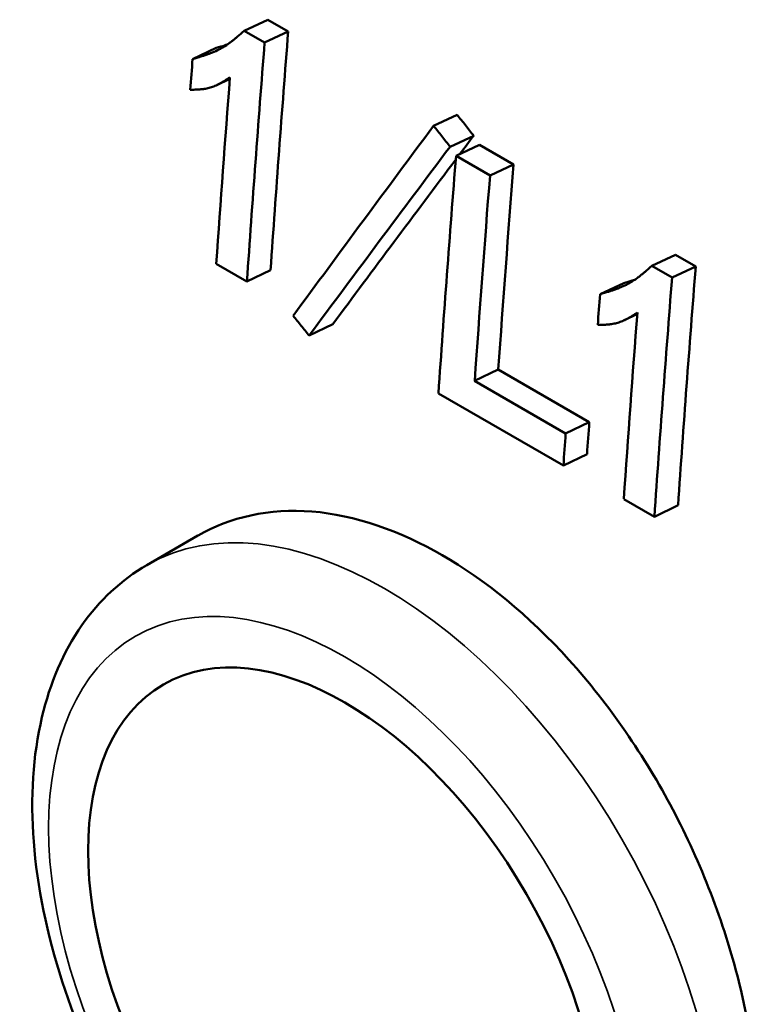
# Model space of a CAD drawing. Header units: millimetres. Extents: x 1837 to 2531, y 1683 to 1885.
# Tile 31 of 37: x 2444.89 to 2451.51, y 1818.89 to 1827.7. Entities that reach past the tile are written whole.
import ezdxf

# ---------------------------------------------------------------- set-up
doc = ezdxf.new("R2010")
doc.units = ezdxf.units.MM
doc.layers.add('Видимые тонкие (ГОСТ)', color=7, linetype='Continuous', lineweight=35)
doc.layers.add('Видимый контур (ГОСТ)', color=7, linetype='Continuous', lineweight=50)

msp = doc.modelspace()

# ---------------------------------------------------------------- linework, layer by layer
at = {"layer": 'Видимые тонкие (ГОСТ)'}
msp.add_ellipse((2448.1589, 1819.1432), major_axis=(-2.125, 3.6806), ratio=0.57735, start_param=3.141593, end_param=6.283185, dxfattribs=at)
msp.add_ellipse((2447.8053, 1818.9391), major_axis=(-1.875, 3.2476), ratio=0.57735, dxfattribs=at)
at = {"layer": 'Видимый контур (ГОСТ)'}
for p, q in [((2447.1155, 1827.7048), (2446.9043, 1827.6062)), ((2447.2976, 1827.5996), (2447.1155, 1827.7048)), ((2447.0865, 1827.501), (2446.9043, 1827.6062)), ((2447.2976, 1827.5996), (2447.0865, 1827.501)), ((2446.6533, 1827.4514), (2446.4421, 1827.3521)), ((2446.7748, 1827.1746), (2446.6577, 1827.1195)), ((2448.8098, 1826.8532), (2448.5987, 1826.7548)), ((2448.9573, 1826.6667), (2448.7462, 1826.5681)), ((2449.0101, 1826.5856), (2448.799, 1826.4869)), ((2449.3144, 1826.4099), (2449.0101, 1826.5856)), ((2449.1033, 1826.3113), (2448.799, 1826.4869)), ((2449.3144, 1826.4099), (2449.1033, 1826.3113)), ((2446.6542, 1825.5198), (2446.9281, 1825.3616)), ((2450.7617, 1825.5997), (2450.5505, 1825.501)), ((2450.9438, 1825.4945), (2450.7617, 1825.5997)), ((2447.1395, 1825.4634), (2446.9281, 1825.3616)), ((2450.7326, 1825.3959), (2450.5505, 1825.501)), ((2450.9438, 1825.4945), (2450.7326, 1825.3959)), ((2450.2995, 1825.3463), (2450.0882, 1825.2469)), ((2450.4209, 1825.0695), (2450.3039, 1825.0144)), ((2447.6965, 1824.9792), (2447.4851, 1824.8772)), ((2449.1774, 1824.5731), (2448.966, 1824.4717)), ((2449.9917, 1824.103), (2449.1774, 1824.5731)), ((2449.7803, 1824.0016), (2448.966, 1824.4717)), ((2448.6417, 1824.3599), (2449.7603, 1823.7141)), ((2449.9917, 1824.103), (2449.7803, 1824.0016)), ((2449.9717, 1823.816), (2449.7603, 1823.7141)), ((2450.3003, 1823.4146), (2450.5743, 1823.2565)), ((2450.7857, 1823.3583), (2450.5743, 1823.2565)), ((2446.0339, 1822.8238), (2446.4898, 1823.087))]:
    msp.add_line(p, q, dxfattribs=at)
for centre, major_axis, ratio, start_param, end_param in [((2588.0755, 1893.3348), (99.999, 173.2034), 0.57735, 2.260868, 2.273441), ((2588.0774, 1893.3357), (100.1503, 173.4655), 0.57735, 2.260868, 2.273441), ((2552.5662, 1877.2348), (66.1286, 151.6645), 0.552355, 2.132608, 2.134466), ((2587.8032, 1893.4937), (-100.1502, -173.4652), 0.57735, 5.405222, 5.415033), ((2633.2625, 1913.7468), (-209.4612, -159.1981), 0.247951, 5.573996, 5.585923), ((2634.1923, 1914.0566), (210.4939, 159.1619), 0.244798, 2.433522, 2.434666), ((2634.1249, 1914.0246), (210.5887, 159.3752), 0.245273, 2.433416, 2.445292), ((2589.7918, 1892.3458), (-100.1503, -173.4655), 0.57735, 5.402603, 5.415103), ((2634.1923, 1914.0566), (210.4939, 159.1619), 0.244798, 2.435026, 2.445395), ((2590.0946, 1892.1695), (99.9993, 173.2038), 0.57735, 2.26101, 2.271818), ((2590.096, 1892.1701), (100.1502, 173.4653), 0.57735, 2.261011, 2.271818), ((2591.7217, 1891.2297), (99.999, 173.2034), 0.57735, 2.260868, 2.273441), ((2591.7235, 1891.2306), (100.1503, 173.4655), 0.57735, 2.260868, 2.273441), ((2555.509, 1874.7981), (65.4876, 151.175), 0.55156, 2.129793, 2.131658), ((2591.4494, 1891.3886), (-100.1502, -173.4652), 0.57735, 5.405222, 5.415033), ((2590.8865, 1891.6886), (-99.976, -173.1918), 0.577342, 5.413329, 5.415022), ((2556.5005, 1875.1602), (-66.4204, -151.9197), 0.55407, 5.28348, 5.285427)]:
    msp.add_ellipse(centre, major_axis=major_axis, ratio=ratio, start_param=start_param, end_param=end_param, dxfattribs=at)
msp.add_ellipse((2447.8053, 1818.9391), major_axis=(-1.625, 2.8146), ratio=0.57735, dxfattribs=at)
for points, knots in [([(2446.9043, 1827.6062), (2446.8817, 1827.5861), (2446.8617, 1827.5687), (2446.8445, 1827.554), (2446.8359, 1827.5466), (2446.828, 1827.54), (2446.8208, 1827.534), (2446.8171, 1827.531), (2446.8137, 1827.5282), (2446.8104, 1827.5255), (2446.8088, 1827.5242), (2446.8072, 1827.5229), (2446.8056, 1827.5217), (2446.8041, 1827.5204), (2446.8035, 1827.52), (2446.8011, 1827.5181), (2446.7996, 1827.5169), (2446.7962, 1827.5143), (2446.7939, 1827.5125), (2446.7915, 1827.5106), (2446.7891, 1827.5088), (2446.7868, 1827.5071), (2446.7818, 1827.5032), (2446.7771, 1827.4998), (2446.7727, 1827.4966), (2446.7617, 1827.4886), (2446.7527, 1827.4825), (2446.7448, 1827.4772), (2446.7245, 1827.4638), (2446.7109, 1827.4555), (2446.6905, 1827.4447), (2446.6733, 1827.4356), (2446.6545, 1827.4266), (2446.6343, 1827.418), (2446.6242, 1827.4136), (2446.6137, 1827.4093), (2446.6029, 1827.4051), (2446.5947, 1827.4019), (2446.5864, 1827.3988), (2446.5778, 1827.3957), (2446.575, 1827.3946), (2446.5709, 1827.3932), (2446.5692, 1827.3926), (2446.5678, 1827.3921), (2446.5675, 1827.392), (2446.5665, 1827.3916), (2446.5657, 1827.3913), (2446.5648, 1827.391), (2446.5638, 1827.3907), (2446.5621, 1827.3901), (2446.5602, 1827.3894), (2446.5581, 1827.3887), (2446.5545, 1827.3875), (2446.5503, 1827.3861), (2446.5456, 1827.3845), (2446.5375, 1827.3818), (2446.5277, 1827.3786), (2446.5166, 1827.3751), (2446.4951, 1827.3682), (2446.468, 1827.3599), (2446.4421, 1827.3521)], [0, 0, 0, 0, 0.125, 0.125, 0.125, 0.1875, 0.1875, 0.1875, 0.21875, 0.21875, 0.21875, 0.234375, 0.234375, 0.234375, 0.25, 0.25, 0.25, 0.259915, 0.259915, 0.259915, 0.270455, 0.270455, 0.270455, 0.293745, 0.293745, 0.293745, 0.351945, 0.351945, 0.351945, 0.5, 0.5, 0.5, 0.625, 0.625, 0.625, 0.6875, 0.6875, 0.6875, 0.734375, 0.734375, 0.734375, 0.749999, 0.749999, 0.749999, 0.762269, 0.762269, 0.762269, 0.773329, 0.773329, 0.773329, 0.793111, 0.793111, 0.793111, 0.827319, 0.827319, 0.827319, 0.886323, 0.886323, 0.886323, 1, 1, 1, 1]), ([(2446.7522, 1827.4822), (2446.7447, 1827.4797), (2446.7366, 1827.4771), (2446.7278, 1827.4743), (2446.7066, 1827.4676), (2446.6818, 1827.46), (2446.6533, 1827.4514)], [0.8232106, 0.8232106, 0.8232106, 0.8232106, 0.875, 0.875, 0.875, 1, 1, 1, 1]), ([(2446.4212, 1827.0774), (2446.4431, 1827.0779), (2446.4621, 1827.0786), (2446.4784, 1827.0794), (2446.4866, 1827.0798), (2446.494, 1827.0802), (2446.5008, 1827.0807), (2446.5041, 1827.0809), (2446.5073, 1827.0811), (2446.5104, 1827.0814), (2446.5119, 1827.0815), (2446.5133, 1827.0816), (2446.5148, 1827.0818), (2446.5162, 1827.0819), (2446.5167, 1827.0819), (2446.5189, 1827.0821), (2446.5217, 1827.0824), (2446.5278, 1827.0831), (2446.5317, 1827.0835), (2446.5362, 1827.0841), (2446.5404, 1827.0846), (2446.5442, 1827.0852), (2446.5537, 1827.0866), (2446.5613, 1827.088), (2446.568, 1827.0893), (2446.5849, 1827.0927), (2446.5958, 1827.0955), (2446.6112, 1827.1006), (2446.6242, 1827.105), (2446.6378, 1827.1103), (2446.6518, 1827.1167), (2446.6589, 1827.1199), (2446.666, 1827.1234), (2446.6733, 1827.1271), (2446.677, 1827.129), (2446.6807, 1827.1309), (2446.6844, 1827.1329), (2446.6863, 1827.1339), (2446.6881, 1827.1349), (2446.69, 1827.1359), (2446.6919, 1827.137), (2446.6945, 1827.1384), (2446.6957, 1827.1391), (2446.6965, 1827.1396), (2446.6968, 1827.1397), (2446.6974, 1827.1401), (2446.6979, 1827.1404), (2446.6985, 1827.1407), (2446.6991, 1827.1411), (2446.7003, 1827.1417), (2446.7015, 1827.1424), (2446.7028, 1827.1432), (2446.7052, 1827.1445), (2446.7078, 1827.1461), (2446.7108, 1827.1479), (2446.716, 1827.151), (2446.7222, 1827.1547), (2446.7293, 1827.159), (2446.7428, 1827.1674), (2446.7597, 1827.1781), (2446.7758, 1827.1885)], [0, 0, 0, 0, 0.125, 0.125, 0.125, 0.1875, 0.1875, 0.1875, 0.21875, 0.21875, 0.21875, 0.234375, 0.234375, 0.234375, 0.25, 0.25, 0.25, 0.270468, 0.270468, 0.270468, 0.293772, 0.293772, 0.293772, 0.351987, 0.351987, 0.351987, 0.5, 0.5, 0.5, 0.624999, 0.624999, 0.624999, 0.6875, 0.6875, 0.6875, 0.71875, 0.71875, 0.71875, 0.734375, 0.734375, 0.734375, 0.749999, 0.749999, 0.749999, 0.762278, 0.762278, 0.762278, 0.773343, 0.773343, 0.773343, 0.793129, 0.793129, 0.793129, 0.827339, 0.827339, 0.827339, 0.886336, 0.886336, 0.886336, 1, 1, 1, 1]), ([(2448.9573, 1826.6667), (2448.9328, 1826.6978), (2448.9082, 1826.7289), (2448.859, 1826.791), (2448.8344, 1826.8221), (2448.8098, 1826.8532)], [-0.02471982, -0.02471982, -0.02471982, -0.02471982, -0.01235991, -0.01235991, 0, 0, 0, 0]), ([(2448.7462, 1826.5681), (2448.7216, 1826.5992), (2448.697, 1826.6304), (2448.6478, 1826.6926), (2448.6233, 1826.7237), (2448.5987, 1826.7548)], [-0.02472768, -0.02472768, -0.02472768, -0.02472768, -0.01236384, -0.01236384, 0, 0, 0, 0]), ([(2450.5505, 1825.501), (2450.5278, 1825.4809), (2450.5079, 1825.4635), (2450.4907, 1825.4489), (2450.4821, 1825.4415), (2450.4742, 1825.4349), (2450.4669, 1825.4289), (2450.4633, 1825.4259), (2450.4599, 1825.4231), (2450.4566, 1825.4204), (2450.4549, 1825.4191), (2450.4533, 1825.4178), (2450.4518, 1825.4166), (2450.4502, 1825.4153), (2450.4496, 1825.4148), (2450.4472, 1825.413), (2450.4457, 1825.4118), (2450.4424, 1825.4092), (2450.4401, 1825.4074), (2450.4377, 1825.4055), (2450.4353, 1825.4037), (2450.433, 1825.402), (2450.4279, 1825.3981), (2450.4232, 1825.3947), (2450.4189, 1825.3915), (2450.4079, 1825.3835), (2450.3989, 1825.3774), (2450.391, 1825.3721), (2450.3707, 1825.3586), (2450.357, 1825.3504), (2450.3367, 1825.3396), (2450.3194, 1825.3304), (2450.3007, 1825.3215), (2450.2805, 1825.3128), (2450.2704, 1825.3085), (2450.2599, 1825.3042), (2450.249, 1825.3), (2450.2409, 1825.2968), (2450.2326, 1825.2937), (2450.224, 1825.2906), (2450.2211, 1825.2895), (2450.2171, 1825.2881), (2450.2154, 1825.2875), (2450.214, 1825.287), (2450.2137, 1825.2869), (2450.2127, 1825.2865), (2450.2118, 1825.2862), (2450.2109, 1825.2859), (2450.21, 1825.2856), (2450.2082, 1825.285), (2450.2063, 1825.2843), (2450.2043, 1825.2836), (2450.2006, 1825.2824), (2450.1965, 1825.281), (2450.1918, 1825.2794), (2450.1837, 1825.2767), (2450.1739, 1825.2735), (2450.1627, 1825.2699), (2450.1412, 1825.2631), (2450.1141, 1825.2547), (2450.0882, 1825.2469)], [0, 0, 0, 0, 0.125, 0.125, 0.125, 0.1875, 0.1875, 0.1875, 0.21875, 0.21875, 0.21875, 0.234375, 0.234375, 0.234375, 0.2499999, 0.2499999, 0.2499999, 0.2599146, 0.2599146, 0.2599146, 0.2704548, 0.2704548, 0.2704548, 0.2937454, 0.2937454, 0.2937454, 0.351945, 0.351945, 0.351945, 0.4999997, 0.4999997, 0.4999997, 0.6249997, 0.6249997, 0.6249997, 0.6875, 0.6875, 0.6875, 0.734375, 0.734375, 0.734375, 0.7499993, 0.7499993, 0.7499993, 0.7622691, 0.7622691, 0.7622691, 0.7733292, 0.7733292, 0.7733292, 0.7931106, 0.7931106, 0.7931106, 0.8273192, 0.8273192, 0.8273192, 0.886323, 0.886323, 0.886323, 1, 1, 1, 1]), ([(2450.3984, 1825.3771), (2450.3909, 1825.3746), (2450.3827, 1825.372), (2450.374, 1825.3692), (2450.3528, 1825.3625), (2450.3279, 1825.3548), (2450.2995, 1825.3463)], [0.8232076, 0.8232076, 0.8232076, 0.8232076, 0.875, 0.875, 0.875, 1, 1, 1, 1]), ([(2450.0673, 1824.9723), (2450.0892, 1824.9728), (2450.1083, 1824.9735), (2450.1246, 1824.9743), (2450.1328, 1824.9747), (2450.1402, 1824.9751), (2450.1469, 1824.9756), (2450.1503, 1824.9758), (2450.1535, 1824.976), (2450.1565, 1824.9763), (2450.158, 1824.9764), (2450.1595, 1824.9765), (2450.1609, 1824.9766), (2450.1624, 1824.9768), (2450.1629, 1824.9768), (2450.1651, 1824.977), (2450.1679, 1824.9773), (2450.1739, 1824.9779), (2450.1779, 1824.9784), (2450.1824, 1824.979), (2450.1865, 1824.9795), (2450.1903, 1824.9801), (2450.1999, 1824.9815), (2450.2075, 1824.9828), (2450.2142, 1824.9842), (2450.2311, 1824.9875), (2450.242, 1824.9904), (2450.2574, 1824.9955), (2450.2704, 1824.9998), (2450.2839, 1825.0052), (2450.298, 1825.0116), (2450.305, 1825.0148), (2450.3122, 1825.0183), (2450.3195, 1825.022), (2450.3232, 1825.0239), (2450.3269, 1825.0258), (2450.3306, 1825.0278), (2450.3324, 1825.0288), (2450.3343, 1825.0298), (2450.3362, 1825.0308), (2450.3381, 1825.0319), (2450.3407, 1825.0333), (2450.3418, 1825.034), (2450.3427, 1825.0345), (2450.3429, 1825.0346), (2450.3436, 1825.0349), (2450.3441, 1825.0352), (2450.3447, 1825.0356), (2450.3453, 1825.0359), (2450.3464, 1825.0366), (2450.3477, 1825.0373), (2450.349, 1825.0381), (2450.3513, 1825.0394), (2450.354, 1825.041), (2450.357, 1825.0428), (2450.3622, 1825.0458), (2450.3684, 1825.0496), (2450.3754, 1825.0539), (2450.389, 1825.0623), (2450.4059, 1825.073), (2450.422, 1825.0834)], [0.0000001, 0.0000001, 0.0000001, 0.0000001, 0.125, 0.125, 0.125, 0.1875, 0.1875, 0.1875, 0.21875, 0.21875, 0.21875, 0.234375, 0.234375, 0.234375, 0.2499999, 0.2499999, 0.2499999, 0.2704682, 0.2704682, 0.2704682, 0.2937719, 0.2937719, 0.2937719, 0.3519868, 0.3519868, 0.3519868, 0.4999995, 0.4999995, 0.4999995, 0.6249994, 0.6249994, 0.6249994, 0.6875, 0.6875, 0.6875, 0.71875, 0.71875, 0.71875, 0.734375, 0.734375, 0.734375, 0.7499989, 0.7499989, 0.7499989, 0.7622776, 0.7622776, 0.7622776, 0.773343, 0.773343, 0.773343, 0.7931293, 0.7931293, 0.7931293, 0.8273393, 0.8273393, 0.8273393, 0.8863364, 0.8863364, 0.8863364, 1, 1, 1, 1]), ([(2447.3422, 1825.0543), (2447.366, 1825.0248), (2447.3898, 1824.9953), (2447.4374, 1824.9362), (2447.4613, 1824.9067), (2447.4851, 1824.8772)], [-0.02366928, -0.02366928, -0.02366928, -0.02366928, -0.01183464, -0.01183464, 0, 0, 0, 0]), ([(2450.5186, 1815.5981), (2450.7954, 1815.7579), (2451.04, 1816.0223), (2451.3791, 1816.719), (2451.4738, 1817.1514), (2451.513, 1818.0456), (2451.4602, 1818.5671), (2451.1978, 1819.6253), (2450.9882, 1820.1619), (2450.4903, 1821.1066), (2450.1689, 1821.5778), (2449.4508, 1822.3717), (2449.054, 1822.6944), (2448.6766, 1822.9122), (2448.2993, 1823.1301), (2447.8913, 1823.2721), (2447.1292, 1823.3328), (2446.7751, 1823.2516), (2446.4903, 1823.0874), (2446.4901, 1823.0872), (2446.4898, 1823.087)], [1.601867, 1.601867, 1.601867, 1.601867, 1.762057, 1.762057, 1.922313, 1.922313, 2.082707, 2.082707, 2.243101, 2.243101, 2.403193, 2.403193, 2.563286, 2.563286, 2.563286, 2.723379, 2.723379, 2.883471, 2.883471, 2.88363, 2.88363, 2.88363, 2.88363]), ([(2446.0339, 1822.8238), (2445.8041, 1822.6911), (2445.6062, 1822.5055), (2445.2835, 1822.0451), (2445.1657, 1821.7652), (2445.0123, 1821.1168), (2444.99, 1820.7405), (2445.0509, 1819.9422), (2445.1384, 1819.5188), (2445.4112, 1818.6784), (2445.5956, 1818.2616), (2446.0417, 1817.4725), (2446.3027, 1817.1002), (2446.8797, 1816.4325), (2447.1957, 1816.1375), (2447.8597, 1815.6554), (2448.208, 1815.4687), (2448.9028, 1815.2403), (2449.2506, 1815.1944), (2449.8321, 1815.263), (2450.0709, 1815.3396), (2450.2839, 1815.4626)], [3.926991, 3.926991, 3.926991, 3.926991, 4.189599, 4.189599, 4.476434, 4.476434, 4.804264, 4.804264, 5.144462, 5.144462, 5.482003, 5.482003, 5.817808, 5.817808, 6.155054, 6.155054, 6.495203, 6.495203, 6.825175, 6.825175, 7.068583, 7.068583, 7.068583, 7.068583])]:
    msp.add_open_spline(points, degree=3, knots=knots, dxfattribs=at)

doc.saveas('drawing.dxf')
